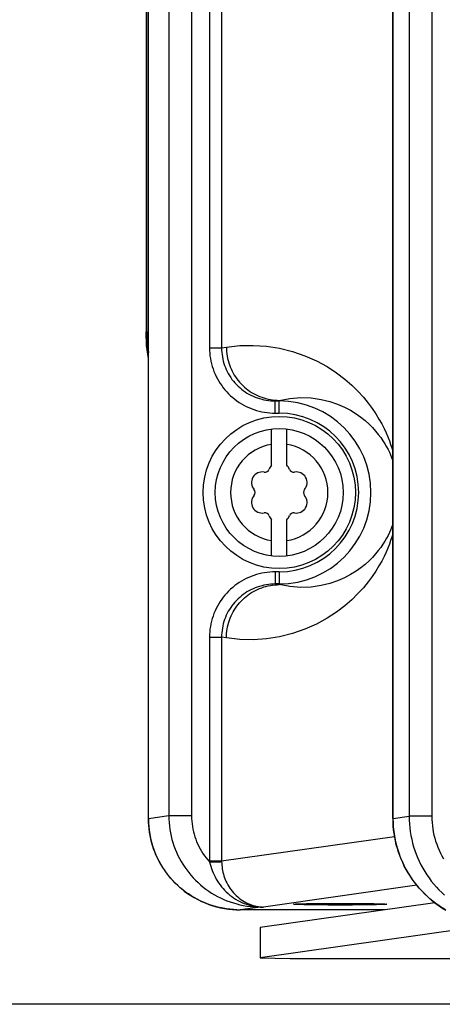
# Model space of a CAD drawing. Extents: x 0 to 594, y 0 to 420.
# Tile 7 of 104: x 67.62 to 73.17, y 150.86 to 163.81. Entities that reach past the tile are written whole.
import ezdxf

# ---------------------------------------------------------------- set-up
doc = ezdxf.new("R2010")
doc.units = 0
doc.header["$LTSCALE"] = 32.67
doc.layers.get('0').update_dxf_attribs({"linetype": 'CONTINUOUS'})
doc.layers.add('DATUM_AXIS', color=7, linetype='CONTINUOUS')
doc.styles.get("Standard").update_dxf_attribs({"font": 'txt', "width": 0.8})
doc.dimstyles.get("Standard").update_dxf_attribs({"dimtxt": 2.5, "dimasz": 2.5, "dimexe": 1.25, "dimexo": 0.625, "dimtad": 1, "dimcen": 2.5, "dimazin": 3, "dimtfac": 1, "dimtmove": 0, "dimatfit": 3})

# ---------------------------------------------------------------- blocks, each defined once
blk = doc.blocks.new('_FILLED')
at = {"color": 0, "linetype": 'BYBLOCK'}
blk.add_solid([(0, 0), (-1, 0.1429), (-1, -0.1429)], dxfattribs=at)
blk = doc.blocks.new('*D4')
at = {"color": 2, "linetype": 'CONTINUOUS'}
for p, q in [((66.373, 287.928), (57.721, 287.928)), ((58.721, 287.928), (58.721, 219.395)), ((58.721, 150.863), (58.721, 219.395)), ((75.926, 150.863), (57.721, 150.863))]:
    blk.add_line(p, q, dxfattribs=at)
at = {"color": 2, "linetype": 'CONTINUOUS', "xscale": 3.5, "yscale": 3.5, "zscale": 3.5}
for p, rotation in [((58.721, 287.928), 90.0000000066), ((58.721, 150.863), 270.0000000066)]:
    blk.add_blockref('_FILLED', p, dxfattribs=dict(at, rotation=rotation))
at = {"color": 5, "linetype": 'CONTINUOUS', "width": 0.8}
blk.add_text('685', height=3.5, rotation=90, dxfattribs=at).set_placement((57.846, 215.195))

msp = doc.modelspace()

# ---------------------------------------------------------------- linework, layer by layer
at = {"color": 7, "linetype": 'CONTINUOUS'}
for p, q in [((69.28, 276.885), (69.28, 159.704)), ((69.311, 153.302), (69.311, 202.23)), ((72.523, 153.306), (72.523, 176.506)), ((72.413, 152.104), (70.517, 152.104)), ((71.219, 152.178), (71.22, 152.179)), ((71.269, 152.183), (71.292, 152.184)), ((71.292, 152.184), (71.321, 152.184)), ((71.32, 152.173), (71.292, 152.173)), ((71.353, 152.172), (71.32, 152.173)), ((71.321, 152.184), (71.353, 152.185)), ((71.353, 152.185), (71.389, 152.186)), ((71.389, 152.171), (71.353, 152.172)), ((71.389, 152.186), (71.449, 152.187)), ((71.449, 152.17), (71.389, 152.171)), ((71.449, 152.187), (71.517, 152.188)), ((71.517, 152.169), (71.449, 152.17)), ((71.517, 152.188), (71.59, 152.188)), ((71.59, 152.169), (71.517, 152.169)), ((71.59, 152.188), (71.668, 152.189)), ((71.668, 152.168), (71.59, 152.169)), ((71.668, 152.189), (71.748, 152.189)), ((71.748, 152.168), (71.668, 152.168)), ((71.748, 152.189), (71.83, 152.189)), ((71.83, 152.168), (71.748, 152.168)), ((71.83, 152.189), (71.912, 152.189)), ((71.912, 152.168), (71.83, 152.168)), ((71.912, 152.189), (71.992, 152.189)), ((71.992, 152.168), (71.912, 152.168)), ((71.992, 152.189), (72.07, 152.188)), ((72.07, 152.169), (71.992, 152.168)), ((72.07, 152.188), (72.143, 152.188)), ((72.143, 152.169), (72.07, 152.169)), ((72.143, 152.188), (72.211, 152.187)), ((72.211, 152.17), (72.143, 152.169)), ((72.211, 152.187), (72.271, 152.186)), ((72.271, 152.171), (72.211, 152.17)), ((72.271, 152.186), (72.307, 152.185)), ((72.307, 152.172), (72.271, 152.171)), ((72.307, 152.185), (72.34, 152.184)), ((72.34, 152.173), (72.307, 152.172)), ((72.34, 152.184), (72.368, 152.184)), ((72.368, 152.173), (72.34, 152.173)), ((72.392, 152.174), (72.368, 152.173)), ((72.441, 152.179), (72.441, 152.178))]:
    msp.add_line(p, q, dxfattribs=at)
at = {"color": 9, "linetype": 'CONTINUOUS'}
for p, q in [((69.291, 159.704), (69.291, 276.885)), ((69.312, 153.302), (69.312, 202.23)), ((69.58, 200.062), (69.58, 153.34)), ((69.878, 198.194), (69.878, 153.34)), ((70.114, 196.272), (70.114, 159.492)), ((70.273, 194.978), (70.273, 159.492)), ((73.033, 177.572), (73.033, 153.336)), ((72.736, 177.36), (72.736, 153.336)), ((72.524, 153.306), (72.524, 176.51)), ((69.28, 159.704), (69.311, 159.704)), ((70.114, 159.492), (70.273, 159.492)), ((70.273, 159.492), (70.335, 159.502)), ((70.978, 158.794), (71.03, 158.802)), ((70.978, 158.794), (71.03, 158.794)), ((70.978, 158.634), (70.978, 158.794)), ((71.03, 158.634), (71.03, 158.802)), ((70.978, 158.634), (71.03, 158.634)), ((71.03, 156.548), (70.978, 156.548)), ((70.978, 156.548), (70.978, 156.388)), ((71.03, 156.548), (71.03, 156.38)), ((71.03, 156.38), (70.978, 156.388)), ((71.03, 156.388), (70.978, 156.388)), ((70.114, 155.69), (70.273, 155.69)), ((70.114, 155.69), (70.114, 152.748)), ((70.335, 155.68), (70.273, 155.69)), ((70.273, 155.69), (70.273, 152.748)), ((69.311, 153.302), (69.312, 153.302)), ((69.58, 153.34), (69.312, 153.302)), ((69.878, 153.34), (69.58, 153.34)), ((72.523, 153.306), (72.524, 153.306)), ((72.524, 153.306), (72.736, 153.336)), ((73.033, 153.336), (72.736, 153.336)), ((70.273, 152.748), (72.543, 153.071)), ((70.114, 152.748), (70.273, 152.748)), ((70.114, 152.748), (70.114, 152.735)), ((70.114, 152.735), (70.273, 152.738)), ((70.273, 152.748), (70.273, 152.738)), ((72.836, 152.428), (70.822, 152.142)), ((70.292, 152.125), (70.249, 152.134)), ((70.337, 152.118), (70.292, 152.125)), ((70.382, 152.112), (70.337, 152.118)), ((70.427, 152.108), (70.382, 152.112)), ((70.471, 152.105), (70.427, 152.108)), ((70.783, 152.142), (70.517, 152.104)), ((70.783, 152.143), (70.783, 152.142)), ((70.783, 152.142), (70.822, 152.142)), ((72.414, 152.104), (72.413, 152.104))]:
    msp.add_line(p, q, dxfattribs=at)
at = {"color": 7, "linetype": 'CONTINUOUS'}
for points in [[(69.311, 159.354), (69.288, 159.523), (69.28, 159.704)], [(69.291, 159.704), (69.299, 159.523), (69.311, 159.431)], [(69.311, 153.302), (69.312, 153.254), (69.316, 153.202), (69.321, 153.15), (69.329, 153.098), (69.339, 153.046), (69.351, 152.995), (69.366, 152.945), (69.383, 152.896), (69.402, 152.847), (69.423, 152.799), (69.446, 152.752), (69.471, 152.706), (69.498, 152.661), (69.528, 152.617), (69.559, 152.575), (69.592, 152.534), (69.626, 152.494), (69.663, 152.456), (69.701, 152.42), (69.741, 152.385), (69.782, 152.352), (69.824, 152.321), (69.868, 152.292), (69.914, 152.265), (69.96, 152.24), (70.007, 152.216), (70.056, 152.195), (70.105, 152.176), (70.156, 152.159), (70.207, 152.144), (70.258, 152.132), (70.31, 152.122), (70.363, 152.114), (70.415, 152.108), (70.468, 152.105), (70.517, 152.104)], [(72.523, 153.306), (72.524, 153.252), (72.528, 153.194), (72.534, 153.136), (72.542, 153.078), (72.553, 153.021), (72.566, 152.965), (72.581, 152.908), (72.599, 152.853), (72.619, 152.798), (72.642, 152.745), (72.666, 152.692), (72.693, 152.64), (72.722, 152.589), (72.753, 152.54), (72.786, 152.492), (72.821, 152.445), (72.858, 152.4), (72.897, 152.357), (72.938, 152.315), (72.981, 152.274), (73.025, 152.236), (73.071, 152.199), (73.118, 152.165), (73.167, 152.132), (73.217, 152.101)], [(71.292, 152.173), (71.269, 152.174), (71.258, 152.175), (71.249, 152.175), (71.241, 152.176), (71.235, 152.176), (71.229, 152.177), (71.225, 152.177), (71.222, 152.178), (71.22, 152.178), (71.219, 152.178)], [(71.22, 152.179), (71.22, 152.179), (71.222, 152.179), (71.225, 152.18), (71.229, 152.18), (71.235, 152.181), (71.242, 152.181), (71.249, 152.182), (71.258, 152.182), (71.269, 152.183)], [(72.368, 152.184), (72.391, 152.183), (72.402, 152.182), (72.411, 152.182), (72.419, 152.181), (72.425, 152.181), (72.431, 152.18), (72.435, 152.18), (72.438, 152.179), (72.44, 152.179), (72.441, 152.179)], [(72.441, 152.178), (72.44, 152.178), (72.438, 152.178), (72.435, 152.177), (72.431, 152.177), (72.425, 152.176), (72.419, 152.176), (72.411, 152.175), (72.402, 152.175), (72.392, 152.174)]]:
    msp.add_lwpolyline(points, dxfattribs=at)
at = {"color": 9, "linetype": 'CONTINUOUS'}
for points in [[(70.114, 159.492), (70.115, 159.457), (70.117, 159.421), (70.12, 159.386), (70.126, 159.351), (70.132, 159.316), (70.14, 159.282), (70.149, 159.248), (70.16, 159.214), (70.172, 159.181), (70.186, 159.148), (70.201, 159.116), (70.217, 159.085), (70.235, 159.054), (70.254, 159.024), (70.274, 158.995), (70.295, 158.966), (70.317, 158.939), (70.341, 158.912), (70.365, 158.886), (70.391, 158.862), (70.418, 158.838), (70.446, 158.816), (70.474, 158.795), (70.504, 158.774), (70.534, 158.756), (70.565, 158.738), (70.597, 158.722), (70.629, 158.707), (70.663, 158.693), (70.696, 158.681), (70.73, 158.67), (70.765, 158.66), (70.8, 158.652), (70.835, 158.646), (70.871, 158.64), (70.906, 158.637), (70.942, 158.635), (70.978, 158.634)], [(70.273, 159.492), (70.273, 159.462), (70.275, 159.433), (70.278, 159.404), (70.283, 159.374), (70.288, 159.345), (70.295, 159.317), (70.303, 159.288), (70.312, 159.26), (70.323, 159.233), (70.334, 159.206), (70.347, 159.179), (70.361, 159.153), (70.376, 159.127), (70.392, 159.102), (70.409, 159.078), (70.428, 159.055), (70.447, 159.032), (70.467, 159.01), (70.488, 158.989), (70.51, 158.969), (70.533, 158.95), (70.556, 158.932), (70.581, 158.915), (70.606, 158.898), (70.632, 158.883), (70.658, 158.869), (70.686, 158.856), (70.713, 158.845), (70.741, 158.834), (70.77, 158.825), (70.799, 158.817), (70.828, 158.81), (70.858, 158.804), (70.888, 158.799), (70.918, 158.796), (70.948, 158.794), (70.978, 158.794)], [(70.335, 159.502), (70.51, 159.521), (70.686, 159.525), (70.861, 159.513), (71.035, 159.486), (71.203, 159.444), (71.365, 159.389), (71.518, 159.321), (71.658, 159.245), (71.782, 159.164), (71.889, 159.082), (71.983, 159.001), (72.064, 158.921), (72.135, 158.843), (72.197, 158.767), (72.251, 158.693), (72.298, 158.623), (72.339, 158.556), (72.375, 158.492), (72.406, 158.432), (72.432, 158.375), (72.456, 158.321), (72.476, 158.27), (72.493, 158.222), (72.508, 158.177), (72.521, 158.135), (72.523, 158.129)], [(70.335, 159.502), (70.336, 159.472), (70.338, 159.442), (70.341, 159.413), (70.345, 159.384), (70.351, 159.354), (70.358, 159.326), (70.366, 159.297), (70.375, 159.269), (70.386, 159.241), (70.397, 159.214), (70.41, 159.187), (70.424, 159.161), (70.439, 159.135), (70.455, 159.11), (70.472, 159.086), (70.49, 159.063), (70.509, 159.04), (70.529, 159.018), (70.55, 158.997), (70.572, 158.977), (70.594, 158.958), (70.617, 158.94), (70.641, 158.922), (70.666, 158.906), (70.692, 158.891), (70.718, 158.877), (70.744, 158.864), (70.771, 158.853), (70.799, 158.842), (70.827, 158.833), (70.855, 158.825), (70.884, 158.818), (70.913, 158.812), (70.942, 158.808), (70.971, 158.804), (71.001, 158.803), (71.03, 158.802)], [(71.03, 158.802), (71.17, 158.828), (71.312, 158.839), (71.451, 158.833), (71.58, 158.815), (71.695, 158.787), (71.796, 158.752), (71.886, 158.713), (71.966, 158.671), (72.038, 158.626), (72.102, 158.581), (72.159, 158.535), (72.209, 158.489), (72.255, 158.444), (72.295, 158.399), (72.331, 158.355), (72.363, 158.312), (72.392, 158.271), (72.417, 158.23), (72.439, 158.192), (72.459, 158.154), (72.477, 158.119), (72.493, 158.084), (72.506, 158.051), (72.518, 158.02), (72.523, 158.007)], [(72.523, 157.175), (72.518, 157.161), (72.506, 157.13), (72.493, 157.097), (72.477, 157.063), (72.459, 157.027), (72.439, 156.99), (72.417, 156.951), (72.392, 156.911), (72.363, 156.869), (72.331, 156.827), (72.295, 156.783), (72.255, 156.738), (72.209, 156.692), (72.159, 156.646), (72.102, 156.601), (72.038, 156.555), (71.966, 156.511), (71.886, 156.469), (71.796, 156.429), (71.695, 156.395), (71.58, 156.367)], [(72.523, 157.052), (72.521, 157.046), (72.508, 157.004), (72.493, 156.96), (72.476, 156.912), (72.456, 156.861), (72.433, 156.807), (72.406, 156.75), (72.375, 156.689), (72.339, 156.625), (72.298, 156.558), (72.251, 156.488), (72.197, 156.415), (72.135, 156.339), (72.064, 156.261), (71.983, 156.18), (71.889, 156.099), (71.782, 156.017), (71.658, 155.937), (71.518, 155.86), (71.365, 155.793), (71.203, 155.737), (71.035, 155.695), (70.862, 155.668)], [(70.978, 156.548), (70.942, 156.547), (70.906, 156.545), (70.871, 156.541), (70.835, 156.536), (70.8, 156.529), (70.765, 156.521), (70.73, 156.512), (70.696, 156.501), (70.663, 156.488), (70.629, 156.475), (70.597, 156.46), (70.565, 156.443), (70.534, 156.426), (70.504, 156.407), (70.474, 156.387), (70.446, 156.366), (70.418, 156.343), (70.391, 156.32), (70.365, 156.295), (70.341, 156.269), (70.317, 156.243), (70.295, 156.215), (70.274, 156.187), (70.254, 156.158), (70.235, 156.128), (70.217, 156.097), (70.201, 156.065), (70.186, 156.033), (70.172, 156.001), (70.16, 155.967), (70.149, 155.934), (70.14, 155.9), (70.132, 155.865), (70.126, 155.83), (70.12, 155.795), (70.117, 155.76), (70.115, 155.725), (70.114, 155.69)], [(70.978, 156.388), (70.948, 156.387), (70.918, 156.385), (70.888, 156.382), (70.858, 156.378), (70.828, 156.372), (70.799, 156.365), (70.77, 156.357), (70.741, 156.347), (70.713, 156.337), (70.686, 156.325), (70.658, 156.312), (70.632, 156.298), (70.606, 156.283), (70.581, 156.267), (70.556, 156.25), (70.533, 156.231), (70.51, 156.212), (70.488, 156.192), (70.467, 156.171), (70.447, 156.149), (70.428, 156.127), (70.409, 156.103), (70.392, 156.079), (70.376, 156.054), (70.361, 156.029), (70.347, 156.003), (70.334, 155.976), (70.323, 155.949), (70.312, 155.921), (70.303, 155.893), (70.295, 155.865), (70.288, 155.836), (70.283, 155.807), (70.278, 155.778), (70.275, 155.748), (70.273, 155.719), (70.273, 155.69)], [(70.335, 155.68), (70.336, 155.709), (70.338, 155.739), (70.341, 155.769), (70.345, 155.798), (70.351, 155.827), (70.358, 155.856), (70.366, 155.884), (70.375, 155.913), (70.386, 155.94), (70.397, 155.968), (70.41, 155.994), (70.424, 156.021), (70.439, 156.046), (70.455, 156.071), (70.472, 156.095), (70.49, 156.119), (70.509, 156.142), (70.529, 156.163), (70.55, 156.184), (70.572, 156.205), (70.594, 156.224), (70.617, 156.242), (70.641, 156.259), (70.666, 156.275), (70.692, 156.29), (70.718, 156.304), (70.744, 156.317), (70.771, 156.329), (70.799, 156.339), (70.827, 156.349), (70.855, 156.357), (70.884, 156.364), (70.913, 156.369), (70.942, 156.374), (70.971, 156.377), (71.001, 156.379), (71.03, 156.38)], [(71.58, 156.367), (71.451, 156.348), (71.312, 156.343), (71.17, 156.353), (71.03, 156.38)], [(70.862, 155.668), (70.686, 155.656), (70.51, 155.66), (70.335, 155.68)], [(70.24, 152.136), (70.204, 152.145), (70.161, 152.158), (70.118, 152.172), (70.075, 152.188), (70.034, 152.205), (69.993, 152.224), (69.952, 152.244), (69.913, 152.266), (69.874, 152.289), (69.837, 152.313), (69.8, 152.339), (69.764, 152.367), (69.73, 152.395), (69.696, 152.425), (69.664, 152.456), (69.633, 152.489), (69.603, 152.522), (69.574, 152.557), (69.547, 152.592), (69.521, 152.629), (69.496, 152.666), (69.473, 152.704), (69.451, 152.744), (69.431, 152.784), (69.412, 152.824), (69.395, 152.866), (69.38, 152.907), (69.366, 152.95), (69.353, 152.993), (69.342, 153.036), (69.333, 153.08), (69.326, 153.124), (69.32, 153.168), (69.316, 153.213), (69.313, 153.257), (69.312, 153.302)], [(69.58, 153.34), (69.581, 153.295), (69.583, 153.251), (69.588, 153.206), (69.593, 153.162), (69.601, 153.118), (69.61, 153.074), (69.621, 153.031), (69.633, 152.988), (69.647, 152.945), (69.663, 152.903), (69.68, 152.862), (69.699, 152.821), (69.719, 152.781), (69.741, 152.742), (69.764, 152.704), (69.788, 152.666), (69.814, 152.63), (69.842, 152.594), (69.87, 152.56), (69.9, 152.526), (69.931, 152.494), (69.964, 152.463), (69.997, 152.433), (70.032, 152.404), (70.067, 152.377), (70.104, 152.351), (70.142, 152.326), (70.18, 152.303), (70.22, 152.282), (70.26, 152.261), (70.301, 152.242), (70.342, 152.225), (70.384, 152.21), (70.427, 152.196), (70.471, 152.183), (70.514, 152.172), (70.558, 152.163), (70.603, 152.155), (70.648, 152.15), (70.692, 152.145), (70.738, 152.143), (70.783, 152.142)], [(69.878, 153.34), (69.878, 153.305), (69.881, 153.27), (69.884, 153.235), (69.889, 153.201), (69.895, 153.166), (69.902, 153.132), (69.911, 153.098), (69.921, 153.065), (69.933, 153.032), (69.945, 152.999), (69.959, 152.967), (69.975, 152.936), (69.991, 152.905), (70.009, 152.875), (70.027, 152.845), (70.047, 152.816), (70.069, 152.788), (70.091, 152.761), (70.114, 152.735)], [(73.213, 152.104), (73.171, 152.13), (73.129, 152.158), (73.088, 152.187), (73.048, 152.218), (73.009, 152.25), (72.972, 152.283), (72.936, 152.318), (72.901, 152.354), (72.867, 152.391), (72.835, 152.429), (72.804, 152.469), (72.775, 152.509), (72.747, 152.551), (72.721, 152.593), (72.696, 152.637), (72.672, 152.681), (72.651, 152.726), (72.631, 152.771), (72.612, 152.818), (72.596, 152.865), (72.581, 152.913), (72.567, 152.961), (72.556, 153.009), (72.546, 153.058), (72.538, 153.107), (72.532, 153.157), (72.527, 153.206), (72.525, 153.256), (72.524, 153.306)], [(72.736, 153.336), (72.737, 153.285), (72.739, 153.234), (72.744, 153.184), (72.751, 153.133), (72.759, 153.083), (72.769, 153.033), (72.781, 152.983), (72.795, 152.934), (72.811, 152.886), (72.828, 152.838), (72.847, 152.791), (72.868, 152.744), (72.89, 152.698), (72.915, 152.654), (72.94, 152.609), (72.968, 152.566), (72.997, 152.524), (73.027, 152.483), (73.059, 152.444), (73.093, 152.405), (73.127, 152.368), (73.164, 152.331), (73.201, 152.297)], [(73.033, 153.336), (73.034, 153.294), (73.037, 153.252), (73.041, 153.211), (73.046, 153.169), (73.053, 153.128), (73.062, 153.087), (73.073, 153.046), (73.084, 153.006), (73.098, 152.966), (73.113, 152.927), (73.129, 152.889), (73.147, 152.851), (73.167, 152.813), (73.187, 152.777)], [(70.114, 152.735), (70.121, 152.706), (70.129, 152.677), (70.138, 152.648), (70.149, 152.62), (70.16, 152.592), (70.173, 152.564), (70.186, 152.537), (70.201, 152.51), (70.217, 152.483), (70.234, 152.458), (70.252, 152.433), (70.271, 152.408), (70.291, 152.385), (70.312, 152.362), (70.334, 152.34), (70.357, 152.319), (70.381, 152.299), (70.405, 152.28), (70.431, 152.262), (70.457, 152.245), (70.484, 152.229), (70.512, 152.215), (70.54, 152.202), (70.569, 152.19), (70.598, 152.179), (70.627, 152.17), (70.654, 152.163), (70.678, 152.157), (70.698, 152.153), (70.717, 152.15), (70.733, 152.148), (70.748, 152.146), (70.761, 152.145), (70.773, 152.144), (70.783, 152.143)], [(70.273, 152.738), (70.274, 152.715), (70.275, 152.692), (70.278, 152.669), (70.281, 152.645), (70.285, 152.622), (70.29, 152.598), (70.296, 152.574), (70.303, 152.551), (70.311, 152.527), (70.32, 152.504), (70.33, 152.481), (70.341, 152.458), (70.353, 152.435), (70.366, 152.413), (70.38, 152.391), (70.395, 152.37), (70.411, 152.349), (70.427, 152.329), (70.445, 152.31), (70.464, 152.292), (70.484, 152.274), (70.504, 152.257), (70.525, 152.241), (70.547, 152.226), (70.57, 152.213), (70.593, 152.2), (70.617, 152.189), (70.642, 152.178), (70.666, 152.169), (70.688, 152.163), (70.707, 152.157), (70.724, 152.153), (70.739, 152.15), (70.753, 152.148), (70.765, 152.146), (70.775, 152.145), (70.784, 152.144), (70.792, 152.143)], [(70.783, 152.143), (70.786, 152.143), (70.789, 152.143), (70.792, 152.143)], [(70.783, 152.143), (70.796, 152.143), (70.809, 152.142), (70.822, 152.142)], [(70.792, 152.143), (70.802, 152.143), (70.812, 152.142), (70.822, 152.142)]]:
    msp.add_lwpolyline(points, dxfattribs=at)
for radius in [1.203, 1.043]:
    msp.add_arc((71.03, 157.591), radius, 270, 90, dxfattribs=at)
at = {"layer": 'DATUM_AXIS', "color": 7, "linetype": 'CONTINUOUS'}
for p, q in [((70.93, 157.949), (70.93, 158.425)), ((71.13, 157.949), (71.13, 158.425)), ((70.93, 156.757), (70.93, 157.232)), ((71.13, 156.757), (71.13, 157.232)), ((73.073, 152.198), (70.777, 151.871)), ((73.687, 151.885), (70.777, 151.472)), ((70.777, 151.871), (70.777, 151.472)), ((70.777, 151.472), (71.174, 151.464)), ((71.174, 151.464), (76.63, 151.464))]:
    msp.add_line(p, q, dxfattribs=at)
for radius in [1, 0.84]:
    msp.add_circle((71.03, 157.591), radius, dxfattribs=at)
at = {"layer": 'DATUM_AXIS', "color": 9, "linetype": 'CONTINUOUS'}
for start, end in [(98.9893, 261.0107), (278.9893, 81.0107)]:
    msp.add_arc((71.03, 157.591), 0.64, start, end, dxfattribs=at)
at = {"layer": 'DATUM_AXIS', "color": 7, "linetype": 'CONTINUOUS'}
for centre, radius, start, end in [((71.03, 157.85), 0.141, 135.1823, 160.1229), ((71.03, 157.85), 0.141, 19.8771, 44.8177), ((70.806, 157.72), 0.141, 79.8771, 220.1229), ((70.841, 157.918), 0.06, 259.8771, 340.1229), ((71.219, 157.918), 0.06, 199.8771, 280.1229), ((71.254, 157.72), 0.141, 319.8771, 100.1229), ((70.806, 157.461), 0.141, 139.8771, 280.1229), ((70.652, 157.591), 0.06, 319.8771, 40.1229), ((71.254, 157.461), 0.141, 259.8771, 40.1229), ((71.408, 157.591), 0.06, 139.8771, 220.1229), ((70.841, 157.263), 0.06, 19.8771, 100.1229), ((71.03, 157.332), 0.141, 199.8771, 224.8177), ((71.03, 157.332), 0.141, 315.1823, 340.1229), ((71.219, 157.263), 0.06, 79.8771, 160.1229)]:
    msp.add_arc(centre, radius, start, end, dxfattribs=at)

# ---------------------------------------------------------------- dimensions: what is measured, and where the dimension line sits
at = {"color": 2, "linetype": 'CONTINUOUS'}
dim = msp.add_linear_dim(base=(58.7207, 150.863), p1=(66.3727, 287.9277), p2=(75.926, 150.863), angle=270, dimstyle='Standard', dxfattribs=at)
dim.commit()
dim.dimension.update_dxf_attribs({"geometry": '*D4', "text_midpoint": (56.0957, 219.3954), "dimtype": 128})

doc.saveas('drawing.dxf')
